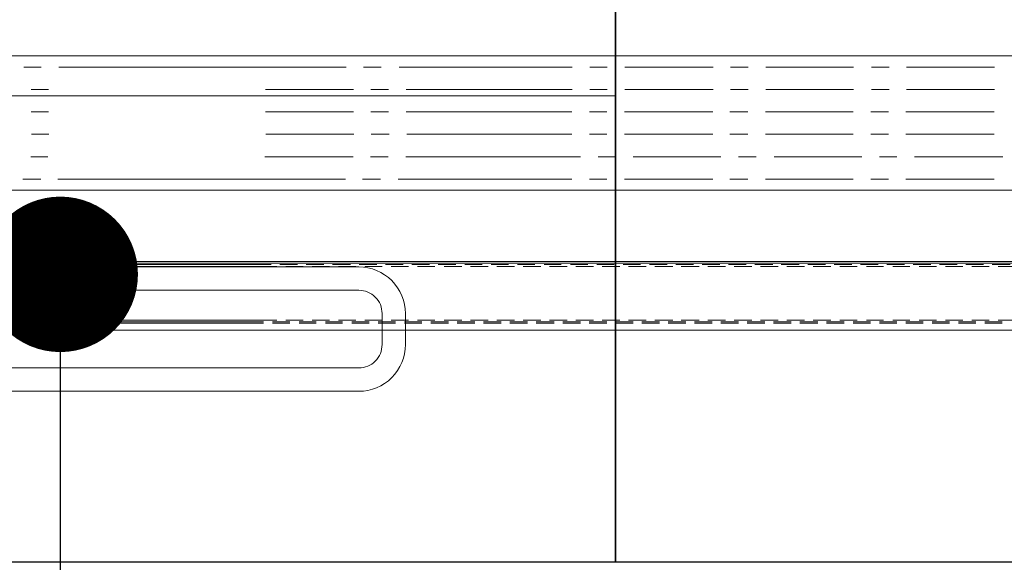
# Model space of a CAD drawing. Header units: millimetres. Extents: x -1469 to 52323, y -1368 to 13830.
# Tile 6 of 85: x 5822 to 6455, y 1050 to 1399. Entities that reach past the tile are written whole.
import ezdxf
from ezdxf.enums import TextEntityAlignment as Align

# ---------------------------------------------------------------- set-up
doc = ezdxf.new("R2010")
doc.units = ezdxf.units.MM
for name, color, linetype, lineweight, true_color in [('A-CEILING-01', 7, 'Continuous', 5, 0xd56ca8), ('A-CEILING-02', 7, 'Continuous', 5, 0xf27172), ('M-MEP-ELLG-LIGHT', 5, 'Continuous', 15, 0x0000ff)]:
    doc.layers.add(name, color=color, linetype=linetype, lineweight=lineweight, true_color=true_color)
doc.layers.add('A-LIGHT', color=1, linetype='Continuous', lineweight=5)
doc.layers.add('ACMV-EQP-CHW', color=30, linetype='Continuous', true_color=0xff7f00)
doc.layers.add('RCP LAYOUT', color=9, linetype='Continuous', true_color=0x808080)
doc.styles.add('Romans', font='Romans.shx')
doc.styles.get("Standard").update_dxf_attribs({"font": 'arial.ttf'})
doc.dimstyles.new('100_Romans_Dot', dxfattribs={"dimtxt": 100, "dimasz": 100, "dimexe": 50, "dimexo": 50, "dimgap": 50, "dimtad": 1, "dimdec": 0, "dimzin": 0, "dimdsep": 46, "dimtxsty": 'Romans', "dimblk": 'DOT', "dimcen": 0.09, "dimclrd": 256, "dimclre": 256, "dimadec": 0, "dimazin": 0, "dimtfac": 1, "dimtdec": 0, "dimtofl": 0, "dimtmove": 0, "dimatfit": 3, "dimldrblk": 'DOT', "dimfxl": 1, "dimtolj": 1, "dimtzin": 0, "dimarcsym": 0})

# ---------------------------------------------------------------- blocks, each defined once
blk = doc.blocks.new('LIGHT-600X600MM')
at = {"color": 0}
blk.add_line((300, 0), (-300, 0), dxfattribs=at)
blk.add_lwpolyline([(-300, 300), (-300, -300), (300, -300), (300, 300)], close=True, dxfattribs=at)
for points in [[(-165, 160), (-165, 140, 0.414214), (-135, 110), (135, 110, 0.414214), (165, 140), (165, 160, 0.414214), (135, 190), (-135, 190, 0.414214)], [(-150, 160), (-150, 140, 0.414214), (-135, 125), (135, 125, 0.414214), (150, 140), (150, 160, 0.414214), (135, 175), (-135, 175, 0.414214)], [(-165, -160), (-165, -140, -0.414214), (-135, -110), (135, -110, -0.414214), (165, -140), (165, -160, -0.414214), (135, -190), (-135, -190, -0.414214)], [(-150, -160), (-150, -140, -0.414214), (-135, -125), (135, -125, -0.414214), (150, -140), (150, -160, -0.414214), (135, -175), (-135, -175, -0.414214)]]:
    blk.add_lwpolyline(points, format="xyb", close=True, dxfattribs=at)
blk.add_attdef('E', text='', height=100).set_placement((400, 250), align=Align.MIDDLE_CENTER)
blk = doc.blocks.new('A$C98a85b24')
at = {"layer": 'M-MEP-ELLG-LIGHT', "color": 8, "true_color": 0x808080}
blk.add_blockref('LIGHT-600X600MM', (1715, 1350), dxfattribs=at)
blk = doc.blocks.new('A$C256bf26b')
at = {"layer": 'A-CEILING-02', "true_color": 0x808080}
h = blk.add_hatch(dxfattribs=at)
h.set_pattern_fill('_USER', color=8, scale=600, double=1, pattern_type=0)
h.set_pattern_definition([(0, (9805, 1050), (0, 600), []), (90, (9805, 1050), (-600, 4e-14), [])])
h.paths.add_polyline_path([(200, 1050), (200, 2970), (4245, 2970), (4245, 3620), (5835, 3620), (5835, 2970), (9805, 2970), (9805, 1050)])
at = {"layer": 'A-CEILING-01', "color": 8, "true_color": 0x808080}
blk.add_lwpolyline([(200, 1050), (200, 2970), (4245, 2970), (4245, 3620), (5835, 3620), (5835, 2970), (9805, 2970), (9805, 1050)], close=True, dxfattribs=at)
at = {"layer": 'A-LIGHT', "color": 8, "true_color": 0x808080}
blk.add_blockref('A$C98a85b24', (4190, 0), dxfattribs=at)
blk = doc.blocks.new('_DOT')
at = {"color": 0, "linetype": 'ByBlock', "lineweight": -2}
blk.add_line((-0.5, 0), (-1, 0), dxfattribs=at)
at = {"color": 0, "linetype": 'ByBlock', "lineweight": -2, "const_width": 0.5}
blk.add_lwpolyline([(-0.25, 0, 1), (0.25, 0, 1)], format="xyb", close=True, dxfattribs=at)
blk = doc.blocks.new('AHU-7.5TR-CARRIER')
at = {"layer": 'ACMV-EQP-CHW', "lineweight": 15}
for points in [[(-760.75, -37.74), (-725.34, -37.74), (-725.34, 1.46), (-724.47, 1.46), (-724.47, -38.62), (690.29, -38.62)], [(690.29, 4.39), (-731.78, 4.39), (-731.78, -38.62)], [(-294.15, 0), (-283.03, 0)], [(-277.18, 0), (-266.07, 0)], [(-260.22, 0), (-249.1, 0)], [(-243.26, 0), (-232.14, 0)], [(-226.29, 0), (-215.17, 0)], [(-209.31, 0), (-198.19, 0)], [(-192.35, 0), (-180.94, 0)], [(-175.38, 0), (-163.96, 0)], [(-158.41, 0), (-147.01, 0)], [(-141.45, 0), (-130.04, 0)], [(-124.48, 0), (-113.08, 0)], [(-107.51, 0), (-96.1, 0)], [(-90.54, 0), (-79.13, 0)], [(-73.57, 0), (-62.17, 0)], [(-56.61, 0), (-45.2, 0)], [(-39.65, 0), (-28.24, 0)], [(-22.68, 0), (-11.27, 0)], [(-5.71, 0), (5.71, 0)], [(11.26, 0), (22.66, 0)], [(28.23, 0), (39.64, 0)], [(45.2, 0), (56.6, 0)], [(62.16, 0), (73.57, 0)], [(79.42, 0), (90.53, 0)], [(96.38, 0), (107.5, 0)], [(113.35, 0), (124.47, 0)], [(130.32, 0), (141.43, 0)], [(147.29, 0), (158.4, 0)], [(164.25, 0), (175.37, 0)], [(181.22, 0), (320.52, 0)], [(326.37, 0), (337.78, 0)], [(-302.63, -2.05), (-291.52, -2.05)], [(-294.15, -0.88), (-283.03, -0.88)], [(-285.66, -2.05), (-274.54, -2.05)], [(-277.18, -0.88), (-266.07, -0.88)], [(-268.71, -2.05), (-257.59, -2.05)], [(-260.22, -0.88), (-249.1, -0.88)], [(-251.73, -2.05), (-240.61, -2.05)], [(-243.26, -0.88), (-232.14, -0.88)], [(-234.77, -2.05), (-223.65, -2.05)], [(-226.29, -0.88), (-215.17, -0.88)], [(-217.8, -2.05), (-206.68, -2.05)], [(-209.31, -0.88), (-198.19, -0.88)], [(-200.83, -2.05), (-189.71, -2.05)], [(-192.35, -0.88), (-180.94, -0.88)], [(-183.86, -2.05), (-172.45, -2.05)], [(-175.38, -0.88), (-163.96, -0.88)], [(-166.9, -2.05), (-155.49, -2.05)], [(-158.41, -0.88), (-147.01, -0.88)], [(-149.93, -2.05), (-138.52, -2.05)], [(-141.45, -0.88), (-130.04, -0.88)], [(-132.96, -2.05), (-121.55, -2.05)], [(-124.48, -0.88), (-113.08, -0.88)], [(-116, -2.05), (-104.59, -2.05)], [(-107.51, -0.88), (-96.1, -0.88)], [(-99.03, -2.05), (-87.62, -2.05)], [(-90.54, -0.88), (-79.13, -0.88)], [(-82.06, -2.05), (-70.66, -2.05)], [(-73.57, -0.88), (-62.17, -0.88)], [(-65.09, -2.05), (-53.69, -2.05)], [(-56.61, -0.88), (-45.2, -0.88)], [(-48.13, -2.05), (-36.71, -2.05)], [(-39.65, -0.88), (-28.24, -0.88)], [(-31.15, -2.05), (-19.75, -2.05)], [(-22.68, -0.88), (-11.27, -0.88)], [(-14.19, -2.05), (-2.78, -2.05)], [(-5.71, -0.88), (5.71, -0.88)], [(2.77, -2.05), (14.18, -2.05)], [(11.26, -0.88), (22.66, -0.88)], [(19.74, -2.05), (31.15, -2.05)], [(28.23, -0.88), (39.64, -0.88)], [(36.71, -2.05), (48.13, -2.05)], [(45.2, -0.88), (56.6, -0.88)], [(53.67, -2.05), (65.08, -2.05)], [(62.16, -0.88), (73.57, -0.88)], [(70.93, -2.05), (82.05, -2.05)], [(79.42, -0.88), (90.53, -0.88)], [(87.9, -2.05), (99.01, -2.05)], [(96.38, -0.88), (107.5, -0.88)], [(104.87, -2.05), (115.98, -2.05)], [(113.35, -0.88), (124.47, -0.88)], [(121.84, -2.05), (132.95, -2.05)], [(130.32, -0.88), (141.43, -0.88)], [(138.8, -2.05), (149.92, -2.05)], [(147.29, -0.88), (158.4, -0.88)], [(155.77, -2.05), (166.89, -2.05)], [(164.25, -0.88), (175.37, -0.88)], [(172.74, -2.05), (312.04, -2.05)], [(181.22, -0.88), (320.52, -0.88)], [(317.89, -2.05), (329.3, -2.05)], [(326.37, -0.88), (337.78, -0.88)], [(334.86, -2.05), (346.27, -2.05)], [(-302.63, -36.57), (-291.52, -36.57)], [(-299.13, -37.74), (-287.71, -37.74)], [(-285.66, -36.57), (-274.54, -36.57)], [(-282.15, -37.74), (-270.75, -37.74)], [(-268.71, -36.57), (-257.59, -36.57)], [(-265.19, -37.74), (-253.79, -37.74)], [(-251.73, -36.57), (-240.61, -36.57)], [(-248.23, -37.74), (-236.82, -37.74)], [(-234.77, -36.57), (-223.65, -36.57)], [(-231.26, -37.74), (-219.85, -37.74)], [(-217.8, -36.57), (-206.68, -36.57)], [(-214.29, -37.74), (-202.87, -37.74)], [(-200.83, -36.57), (-189.71, -36.57)], [(-197.32, -37.74), (-185.91, -37.74)], [(-183.86, -36.57), (-172.45, -36.57)], [(-180.35, -37.74), (-168.94, -37.74)], [(-166.9, -36.57), (-155.49, -36.57)], [(-163.39, -37.74), (-151.98, -37.74)], [(-149.93, -36.57), (-138.52, -36.57)], [(-146.42, -37.74), (-135.01, -37.74)], [(-132.96, -36.57), (-121.55, -36.57)], [(-129.45, -37.74), (-118.05, -37.74)], [(-116, -36.57), (-104.59, -36.57)], [(-112.49, -37.74), (-101.08, -37.74)], [(-99.03, -36.57), (-87.61, -36.57)], [(-95.51, -37.74), (-84.11, -37.74)], [(-82.06, -36.57), (-70.65, -36.57)], [(-78.56, -37.74), (-67.14, -37.74)], [(-65.09, -36.57), (-53.69, -36.57)], [(-61.3, -37.74), (-50.17, -37.74)], [(-48.13, -36.57), (-36.71, -36.57)], [(-44.32, -37.74), (-33.21, -37.74)], [(-31.15, -36.57), (-19.75, -36.57)], [(-27.36, -37.74), (-16.24, -37.74)], [(-14.19, -36.57), (-2.78, -36.57)], [(-10.39, -37.74), (0.73, -37.74)], [(2.77, -36.57), (14.18, -36.57)], [(6.57, -37.74), (17.69, -37.74)], [(19.74, -36.57), (31.15, -36.57)], [(23.55, -37.74), (34.66, -37.74)], [(36.71, -36.57), (48.13, -36.57)], [(40.51, -37.74), (51.63, -37.74)], [(53.68, -36.57), (65.08, -36.57)], [(57.48, -37.74), (68.88, -37.74)], [(70.94, -36.57), (82.05, -36.57)], [(74.44, -37.74), (85.86, -37.74)], [(87.9, -36.57), (99.01, -36.57)], [(91.42, -37.74), (102.82, -37.74)], [(104.86, -36.57), (115.98, -36.57)], [(108.38, -37.74), (119.78, -37.74)], [(121.84, -36.57), (132.95, -36.57)], [(125.34, -37.74), (136.76, -37.74)], [(138.8, -36.57), (149.92, -36.57)], [(142.32, -37.74), (153.72, -37.74)], [(155.77, -36.57), (166.89, -36.57)], [(159.28, -37.74), (170.69, -37.74)], [(172.74, -36.57), (312.04, -36.57)], [(176.24, -37.74), (315.84, -37.74)], [(317.89, -36.57), (329.3, -36.57)], [(321.4, -37.74), (332.81, -37.74)], [(334.86, -36.57), (346.27, -36.57)], [(-746.41, -39.78), (704.92, -39.78)], [(34.66, -85.71), (-535.78, -85.71), (-535.78, -172.01), (34.66, -172.01)], [(34.66, -85.71), (570.36, -85.71)], [(-288.88, -92.73), (-232.14, -92.73)], [(-221.01, -92.73), (-209.61, -92.73)], [(-198.19, -92.73), (-141.74, -92.73)], [(-130.34, -92.73), (-118.92, -92.73)], [(-107.8, -92.73), (-51.05, -92.73)], [(-39.64, -92.73), (-28.53, -92.73)], [(-17.12, -92.73), (34.66, -92.73)], [(34.66, -92.73), (94.63, -92.73)], [(106.04, -92.73), (117.45, -92.73)], [(128.57, -92.73), (313.5, -92.73)], [(324.62, -92.73), (336.02, -92.73)], [(-294.44, -107.07), (-237.7, -107.07)], [(-226.29, -107.07), (-215.17, -107.07)], [(-203.75, -107.07), (-147.3, -107.07)], [(-135.89, -107.07), (-124.48, -107.07)], [(-113.08, -107.07), (-56.61, -107.07)], [(-45.2, -107.07), (-34.09, -107.07)], [(-22.68, -107.07), (34.66, -107.07)], [(34.66, -107.07), (89.65, -107.07)], [(101.06, -107.07), (112.48, -107.07)], [(123.6, -107.07), (180.34, -107.07)], [(319.94, -107.07), (331.06, -107.07)], [(-288.88, -121.69), (-232.13, -121.69)], [(-221.01, -121.69), (-209.61, -121.69)], [(-198.19, -121.69), (-141.74, -121.69)], [(-130.34, -121.69), (-118.92, -121.69)], [(-107.8, -121.69), (-51.05, -121.69)], [(-39.64, -121.69), (-28.53, -121.69)], [(-17.12, -121.69), (34.66, -121.69)], [(34.66, -121.69), (89.08, -121.69)], [(100.48, -121.69), (111.89, -121.69)], [(123.01, -121.69), (179.76, -121.69)], [(319.36, -121.69), (330.46, -121.69)], [(-288.88, -136.03), (-232.13, -136.03)], [(-221.01, -136.03), (-209.61, -136.03)], [(-198.19, -136.03), (-141.74, -136.03)], [(-130.34, -136.03), (-118.92, -136.03)], [(-107.8, -136.03), (-51.05, -136.03)], [(-39.64, -136.03), (-28.53, -136.03)], [(-17.12, -136.03), (34.66, -136.03)], [(34.66, -136.03), (89.36, -136.03)], [(100.78, -136.03), (112.18, -136.03)], [(123.3, -136.03), (180.05, -136.03)], [(319.65, -136.03), (330.76, -136.03)], [(-289.18, -150.36), (-232.43, -150.36)], [(-221.31, -150.36), (-209.9, -150.36)], [(-198.49, -150.36), (-142.03, -150.36)], [(-130.62, -150.36), (-119.21, -150.36)], [(-108.09, -150.36), (-51.35, -150.36)], [(-39.94, -150.36), (-28.82, -150.36)], [(-17.42, -150.36), (34.66, -150.36)], [(34.66, -150.36), (89.36, -150.36)], [(100.78, -150.36), (112.18, -150.36)], [(123.3, -150.36), (180.05, -150.36)], [(319.65, -150.36), (330.76, -150.36)], [(-289.18, -164.7), (-232.43, -164.7)], [(-221.31, -164.7), (-209.9, -164.7)], [(-198.49, -164.7), (-142.03, -164.7)], [(-130.62, -164.7), (-119.21, -164.7)], [(-108.09, -164.7), (-51.35, -164.7)], [(-39.94, -164.7), (-28.82, -164.7)], [(-17.42, -164.7), (34.66, -164.7)], [(34.66, -164.7), (94.05, -164.7)], [(105.45, -164.7), (116.86, -164.7)], [(127.97, -164.7), (312.92, -164.7)], [(324.32, -164.7), (335.45, -164.7)], [(-198.49, -172.01), (-170.4, -172.01)], [(34.66, -172.01), (570.36, -172.01)]]:
    blk.add_lwpolyline(points, dxfattribs=at)

msp = doc.modelspace()

# ---------------------------------------------------------------- block references
at = {"rotation": 180}
msp.add_blockref('AHU-7.5TR-CARRIER', (6159.92, 1203.77), dxfattribs=at)
at = {"layer": 'RCP LAYOUT'}
msp.add_blockref('A$C256bf26b', (0, 0), dxfattribs=at)

# ---------------------------------------------------------------- leaders
msp.add_leader([(5847.88, 1235.23), (5847.88, -755.96), (6603.62, -755.96)], dimstyle='100_Romans_Dot', override={"dimtad": 0})

doc.saveas('drawing.dxf')
